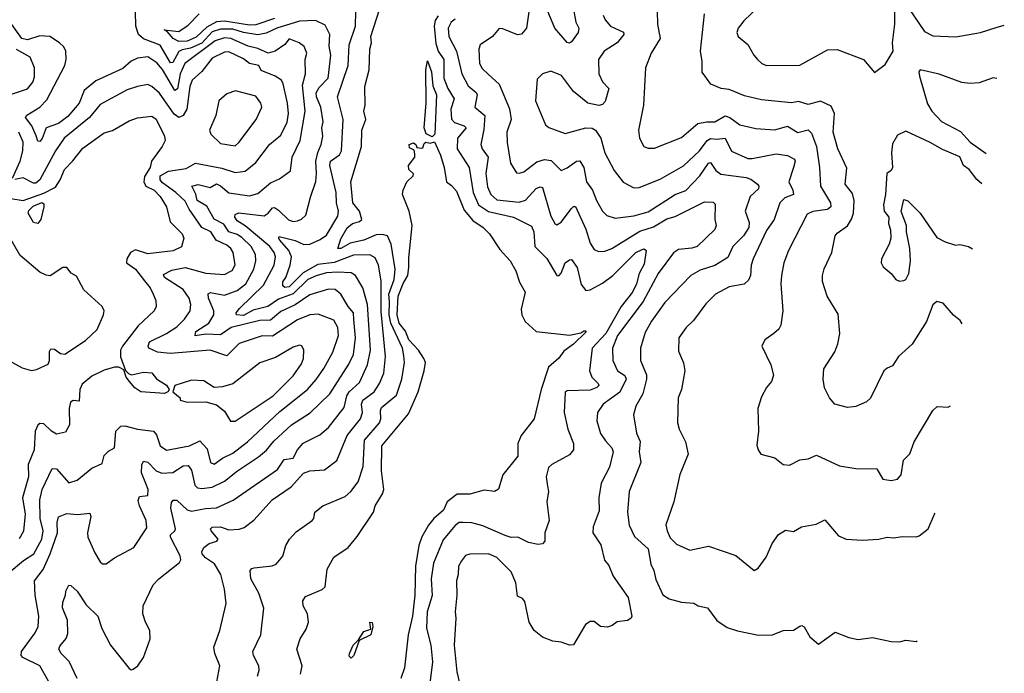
# Model space of a CAD drawing. Extents: x 1921360 to 2014538, y 768294 to 907744.
# Tile 223 of 256: x 1997408 to 2002149, y 815329 to 818476. Entities that reach past the tile are written whole.
import ezdxf

# ---------------------------------------------------------------- set-up
doc = ezdxf.new("R2010")
doc.units = 0

msp = doc.modelspace()

# ---------------------------------------------------------------- linework, layer by layer
at = {"layer": '0CON10XD'}
for points in [[(2001665, 818566), (2001765, 818420), (2001805, 818397.9), (2001916.6, 818393.4), (2002035, 818414.4), (2002110.7, 818439.3), (2002149.4, 818449.4)], [(1997684.2, 815305), (1997647, 815387), (1997607.3, 815425), (1997596.4, 815445), (1997600.6, 815459.4), (1997632.5, 815497.5), (1997639.4, 815520.6), (1997638.9, 815585), (1997613.6, 815645), (1997615, 815672.5), (1997628.5, 815705), (1997629.5, 815725), (1997645, 815754), (1997655, 815752), (1997685, 815725.6), (1997728.7, 815658.7), (1997783.8, 815603.8), (1997802.9, 815545), (1997845, 815464.2), (1997935, 815352.5), (1997945, 815346.7), (1997955, 815350), (1997977.5, 815365), (1998005, 815406), (1998035.6, 815495), (1998034.4, 815535), (1998013.1, 815575), (1998000.6, 815615), (1998001.9, 815655), (1998050, 815755), (1998078.6, 815785), (1998177, 815863), (1998184.4, 815875), (1998181.1, 815895), (1998134.2, 815985), (1998135, 815996), (1998155.3, 816014.7), (1998157.5, 816025), (1998135.3, 816125), (1998138.5, 816151.5), (1998147.1, 816162.9), (1998165, 816162.7), (1998215, 816116.8), (1998235, 816109.8), (1998303.4, 816123.4), (1998355, 816125.7), (1998436.5, 816163.5), (1998649, 816311), (1998681.2, 816358.8), (1998725.1, 816364.9), (1998745.2, 816404.8), (1998773, 816437), (1998852.7, 816477.3), (1998895, 816513.6), (1998970.9, 816609.1), (1998984.1, 816665), (1998995, 816684.7), (1999045, 816729.1), (1999083.4, 816815), (1999098, 816885), (1999083.3, 817105), (1999060, 817185), (1999025, 817245.4), (1999005, 817258.1), (1998939.1, 817260.9), (1998885, 817257.4), (1998835, 817243.8), (1998794.8, 817225), (1998725, 817156.5), (1998655, 817130.8), (1998603.2, 817095), (1998531.9, 817078.1), (1998485, 817052.8), (1998452.7, 817055), (1998450, 817065), (1998466, 817085), (1998581.9, 817198.1), (1998633.8, 817295), (1998640.2, 817335), (1998634.2, 817355), (1998613.3, 817385), (1998494, 817484), (1998455, 817508.4), (1998444.4, 817525), (1998445, 817537.8), (1998463.1, 817546.9), (1998585, 817531.9), (1998604.6, 817545), (1998625, 817570), (1998635, 817571.8), (1998655, 817559.6), (1998702.2, 817512.2), (1998725, 817505.3), (1998745, 817507.5), (1998765, 817515.5), (1998786.4, 817535), (1998807.6, 817622.4), (1998833.4, 817696.6), (1998837.5, 817735), (1998833.4, 817795), (1998843.1, 817836.9), (1998860.4, 817875), (1998867.2, 817915), (1998863.7, 817956.3), (1998869.6, 817985), (1998857.6, 818055), (1998836.9, 818105), (1998836.2, 818123.8), (1998850.3, 818149.7), (1998892.7, 818195), (1998906.2, 818306.2), (1998898.3, 818348.3), (1998900.8, 818405), (1998879.1, 818449.1), (1998832.9, 818472.9), (1998755, 818468.7), (1998646.4, 818435), (1998595, 818410.7), (1998555, 818402.8), (1998485, 818414.3), (1998435, 818430.4), (1998375, 818431.2), (1998335, 818417.2), (1998285, 818363.2), (1998230.7, 818339.3), (1998189.7, 818330.3), (1998175, 818322.5), (1998145, 818270.7), (1998135, 818268), (1998085, 818353), (1998003.9, 818383.9), (1997979.8, 818405), (1997968, 818445), (1997966.2, 818515)], [(1998635, 818481.2), (1998545, 818450.8), (1998515, 818449.6), (1998395, 818469), (1998355, 818465.6), (1998309.5, 818440.5), (1998258.1, 818391.9), (1998215, 818372.4), (1998175, 818371.1), (1998146.7, 818385), (1998118.8, 818418.8), (1998103, 818427), (1998175, 818420), (1998219.4, 818450.6), (1998272.6, 818505)], [(1998338.2, 815185), (1998372.1, 815365), (1998348.2, 815425), (1998342.9, 815455), (1998371.8, 815535), (1998402.9, 815665), (1998394.4, 815735), (1998376.4, 815805), (1998346, 815856), (1998302.2, 815885), (1998287.5, 815905), (1998285.6, 815915), (1998294.5, 815935), (1998320, 815955), (1998356.7, 815965), (1998364.2, 815975), (1998329.4, 816015), (1998327.5, 816025), (1998335, 816032.5), (1998375, 816033.9), (1998415, 816020.7), (1998465, 816023.1), (1998489.1, 816030.9), (1998535, 816066.7), (1998623.5, 816165), (1998715, 816227.1), (1998775, 816293.6), (1998805.3, 816304.7), (1998875, 816308.8), (1998935, 816354.4), (1998984.8, 816475), (1999048.4, 816555), (1999058.4, 816585), (1999054.4, 816625), (1999060, 816645), (1999115.3, 816685), (1999140.3, 816725), (1999161.4, 816775), (1999169.6, 816855), (1999148.7, 817071.3), (1999148.8, 817218.8), (1999136, 817295), (1999119.3, 817329.3), (1999094.2, 817344.2), (1999015, 817342.4), (1998922.6, 817307.4), (1998843, 817297), (1998773.1, 817256.9), (1998705, 817190.2), (1998685, 817187.6), (1998674.4, 817195), (1998675, 817214.3), (1998689.8, 817235), (1998711, 817295), (1998717, 817335), (1998704.4, 817365), (1998660.5, 817415), (1998654.7, 817425.3), (1998658.1, 817431.9), (1998735, 817412.9), (1998775.8, 817394.2), (1998805, 817394.7), (1998855, 817417.5), (1998885, 817438.8), (1998939.3, 817530.7), (1998943, 817555), (1998933.6, 817595), (1998931.9, 817645), (1998902.2, 817775), (1998904.8, 817795.2), (1998948.2, 817825), (1998958.1, 817845), (1998966.3, 817995), (1998938.7, 818105), (1998990.5, 818255), (1998995.2, 818355), (1999024.8, 818445), (1999026.6, 818515)], [(1998552.9, 815315), (1998561.4, 815345), (1998559.4, 815365), (1998533.5, 815415), (1998530.5, 815435), (1998568.5, 815515), (1998583.4, 815643.4), (1998560.3, 815715), (1998520.7, 815785), (1998518.5, 815825), (1998525.3, 815834.7), (1998537.8, 815837.8), (1998623.8, 815846.2), (1998642.5, 815855), (1998675, 815893.8), (1998690, 815945), (1998706.7, 815975), (1998739.7, 816010.3), (1998815.8, 816065), (1998823.8, 816075), (1998828.8, 816105), (1998868, 816135), (1998975, 816180.9), (1999003.3, 816205), (1999038.1, 816251.9), (1999061.8, 816325), (1999068.4, 816451.6), (1999140, 816535), (1999147.7, 816555), (1999146.1, 816595), (1999151, 816609), (1999222.1, 816667.9), (1999248.7, 816745), (1999261, 816825), (1999258.5, 816858.5), (1999252, 816895), (1999195.1, 817015), (1999187.9, 817055), (1999188.6, 817118.6), (1999185.7, 817155), (1999211.9, 817225), (1999215.5, 817275), (1999196.3, 817395), (1999178.7, 817435), (1999155, 817442.3), (1999125, 817440.3), (1999065, 817415.5), (1998999.9, 817400.1), (1998955, 817374.4), (1998940, 817375), (1998955, 817421.1), (1998985, 817473.8), (1999010, 817495), (1999045, 817504.6), (1999055.4, 817515), (1999043.7, 817555), (1999012.8, 817595), (1999002.4, 817695), (1999054.3, 817865), (1999056, 817945), (1999074.7, 817995), (1999064.7, 818035), (1999071.2, 818065), (1999070.4, 818155), (1999091.5, 818235), (1999094.6, 818334.6), (1999101.8, 818365), (1999098.5, 818395), (1999140.6, 818525)], [(1999860.8, 818525), (1999848.2, 818435), (1999825, 818405.8), (1999805, 818402.9), (1999735, 818432.5), (1999716.7, 818433.3), (1999684.1, 818395.9), (1999625.8, 818355), (1999618.9, 818335), (1999621.4, 818265), (1999635, 818240.9), (1999665, 818212.5), (1999716.2, 818165), (1999767.1, 818047.1), (1999775.4, 817995.4), (1999754.6, 817935), (1999754.7, 817885), (1999770.9, 817785), (1999799.7, 817739.7), (1999815, 817737.1), (1999835, 817743.3), (1999898.7, 817791.3), (1999935, 817803.2), (1999967.7, 817797.7), (2000015, 817750), (2000045, 817762.9), (2000089.2, 817795), (2000105, 817797.1), (2000125.3, 817765), (2000136.8, 817695), (2000166, 817656), (2000185.4, 817605), (2000214.8, 817554.8), (2000235, 817533.6), (2000275, 817520.4), (2000365, 817531.7), (2000435, 817551.7), (2000565, 817634.3), (2000615, 817653.4), (2000683.5, 817725), (2000724.2, 817785), (2000735, 817789.1), (2000760.5, 817750.5), (2000785, 817731.7), (2000906.4, 817716.3), (2000928.4, 817708.4), (2000960.8, 817685), (2000966.7, 817675), (2000965, 817661.2), (2000925, 817624.3), (2000902.1, 817555), (2000920.3, 817500.3), (2000919.1, 817475), (2000893.8, 817435), (2000842.5, 817385), (2000818.1, 817331.9), (2000755, 817292.1), (2000685, 817271.1), (2000639.5, 817245), (2000515, 817114.6), (2000450.3, 817025), (2000420.6, 816969.4), (2000396.9, 816895), (2000397.5, 816835), (2000426.5, 816766.5), (2000426.7, 816745), (2000408.6, 816675), (2000374.6, 816615), (2000363.6, 816573.6), (2000378.8, 816485), (2000395.4, 816445), (2000390.6, 816395), (2000399.1, 816345), (2000342.3, 816205), (2000335.3, 816105), (2000342.9, 816042.9), (2000368.3, 815988.3), (2000435, 815929.4), (2000447.1, 815855), (2000461.6, 815825), (2000471, 815781), (2000505, 815707.5), (2000535, 815687.3), (2000595, 815672.7), (2000655, 815667.1), (2000675, 815654.2), (2000720, 815645), (2000765, 815583.8), (2000815, 815550.6), (2000865, 815534.3), (2000965, 815512.5), (2001033.9, 815513.9), (2001085, 815535.8), (2001135, 815536.7), (2001164.1, 815555.9)], [(2000218.3, 818498.3), (2000227.3, 818475), (2000252.5, 818445), (2000315, 818416.4), (2000317.9, 818405), (2000285.4, 818365), (2000221.9, 818325), (2000194.8, 818285.3), (2000197.1, 818215), (2000215, 818176.9), (2000245.5, 818145), (2000227.4, 818082.6), (2000215, 818068.6), (2000196.5, 818063.5), (2000144.4, 818074.4), (2000075, 818129.7), (2000016.9, 818206.9), (1999965, 818228.5), (1999925, 818215.6), (1999899.4, 818190.6), (1999892.5, 818085), (1999939.7, 817969.7), (1999956.4, 817956.4), (2000035, 817927.9), (2000135, 817955.5), (2000165, 817953.3), (2000180, 817945), (2000206.1, 817905), (2000225.4, 817835), (2000270.5, 817750.5), (2000313.5, 817693.5), (2000365, 817666.4), (2000391.7, 817668.3), (2000491.8, 817708.2), (2000605, 817772.5), (2000680.8, 817845), (2000718.4, 817895), (2000735, 817904.3), (2000765, 817900.6), (2000805, 817905.9), (2000835, 817843.6), (2000915, 817808.1), (2000935, 817807.4), (2001051.1, 817831.1), (2001105, 817822.3), (2001138.9, 817805), (2001142.2, 817795), (2001134.7, 817765.3), (2001111.3, 817695), (2001130.9, 817655), (2001134.2, 817635), (2001092, 817618), (2001067.8, 817595), (2001041.8, 817515), (2001005, 817461.5), (2000939.7, 817325), (2000930.3, 817295), (2000926.9, 817245), (2000917.8, 817222.2), (2000897, 817203), (2000825, 817190), (2000758.1, 817155), (2000712.4, 817107.6), (2000651.9, 817028.1), (2000616.7, 816995), (2000581.5, 816945), (2000580.7, 816880.7), (2000604.4, 816824.4), (2000611.4, 816785), (2000594.2, 816695), (2000578.6, 816655), (2000575.8, 816535.8), (2000584.3, 816505), (2000614.1, 816444.1), (2000626.7, 816385), (2000587.3, 816287.3), (2000557.3, 816155), (2000520, 816045), (2000525.6, 816015), (2000540.9, 815980.9), (2000571.2, 815951.2), (2000635, 815921.8), (2000725, 815940.8), (2000856.9, 815896.9), (2000945, 815824.4), (2000964, 815835), (2001002.2, 815887.8), (2001031.2, 815955), (2001062.1, 815997.9), (2001095, 816018), (2001135, 816012.5), (2001173.3, 816035), (2001243.3, 816046.7), (2001285, 816068), (2001351.3, 815991.3), (2001387.5, 815975), (2001465, 815969.7), (2001545, 815975.7), (2001585, 815985.3), (2001615, 815981.2), (2001658.6, 815988.6), (2001725, 815987.1), (2001738.8, 815991.2), (2001782.9, 816025), (2001812.9, 816095), (2001816.8, 816099.9)], [(2000074.8, 818524.8), (2000086.2, 818465), (2000100.6, 818435), (2000096.7, 818415), (2000065, 818368.8), (2000055, 818362.5), (2000045, 818365.8), (1999985.3, 818435), (1999943.1, 818535)], [(2000477.1, 818515), (2000479.1, 818455), (2000492.9, 818385), (2000448.9, 818315), (2000421.1, 818245), (2000411.5, 818065), (2000388.6, 817945), (2000392.5, 817905), (2000413.3, 817865), (2000435, 817857.1), (2000465, 817857.5), (2000595, 817908.5), (2000673.2, 817976.8), (2000715.3, 817984.7), (2000755, 817984.7), (2000805, 818014), (2000828.2, 818005), (2000875, 817969.7), (2000952.9, 817952.9), (2001044.2, 817945.8), (2001105, 817963.3), (2001155, 817932.8), (2001205, 817945.9), (2001220.3, 817930.3), (2001244.3, 817865), (2001259.6, 817765), (2001264.7, 817675), (2001312.3, 817595), (2001314.5, 817575), (2001297.9, 817562.1), (2001226.9, 817553.1), (2001200.7, 817539.3), (2001109.5, 817365), (2001088.2, 817305), (2001076.2, 817245), (2001073.8, 817205), (2001082.9, 817075), (2001072.7, 817005), (2001063.8, 816986.2), (2001038.8, 816965), (2000996.2, 816935), (2000981.2, 816905), (2001024.3, 816814.3), (2001038, 816765), (2001027.5, 816735), (2001003.8, 816706.2), (2000980.2, 816659.8), (2000962.5, 816605), (2000965.6, 816495), (2000958.3, 816428.3), (2000963.8, 816405), (2000977.5, 816385), (2001045, 816366), (2001084.4, 816334.4), (2001115, 816331.9), (2001165, 816357.8), (2001205, 816362.5), (2001245, 816379.4), (2001355, 816327.8), (2001435, 816315.4), (2001535, 816313.3), (2001565, 816263.8), (2001605, 816257.5), (2001635, 816264.2), (2001652, 816285), (2001664.4, 816355.6), (2001695, 816386.7), (2001715.5, 816444.5), (2001805.8, 816595), (2001825.7, 816614.3), (2001878.8, 816611.2), (2001889.9, 816616.4)], [(2001945.8, 817011.3), (2001937.4, 817027.4), (2001905, 817053.3), (2001855, 817112), (2001825, 817118.8), (2001805, 817103.8), (2001775, 817023.8), (2001705.8, 816914.2), (2001639.2, 816855), (2001610.9, 816809.1), (2001585, 816799.2), (2001569.2, 816785), (2001505.3, 816654.7), (2001485, 816635.6), (2001435, 816614.3), (2001395, 816608.6), (2001334, 816625), (2001308, 816655), (2001284.3, 816704.3), (2001276.9, 816745), (2001280.8, 816795), (2001332.6, 816877.4), (2001348.1, 816915), (2001357.5, 816965), (2001348.8, 817058.8), (2001295.6, 817145), (2001274.4, 817215), (2001273.6, 817245), (2001282.7, 817277.3), (2001319.5, 817355), (2001335.6, 817435), (2001345, 817448.6), (2001395, 817483.8), (2001414.2, 817515.8), (2001422.6, 817545), (2001425.7, 817605.7), (2001418.7, 817638.7), (2001383.8, 817685), (2001391.1, 817761.1), (2001347.8, 817855), (2001325.4, 817935), (2001331.4, 818025), (2001315, 818059.2), (2001265, 818084.5), (2001205, 818068.2), (2001157.7, 818082.3), (2001125, 818076.7), (2000980.5, 818090.5), (2000898.9, 818108.9), (2000825, 818139.6), (2000785.5, 818145.5), (2000736.3, 818166.3), (2000694.3, 818224.3), (2000694.3, 818275), (2000685.6, 818325), (2000705.3, 818504.7)], [(2000964.1, 818535.9), (2000895, 818470), (2000867.1, 818435), (2000860.6, 818415), (2000868, 818395), (2000915, 818356), (2000942.9, 818305), (2000961.4, 818285), (2000982.5, 818265), (2001005, 818255.5), (2001165, 818256.5), (2001298.3, 818331.7), (2001345, 818332.7), (2001472, 818285), (2001525, 818221.2), (2001575, 818260), (2001614.3, 818325), (2001610.4, 818365), (2001622.4, 818455), (2001622.6, 818515)], [(1997567.3, 815255), (1997505, 815364.6), (1997423.8, 815405), (1997414.7, 815415), (1997416.1, 815435), (1997482.7, 815525), (1997496.5, 815555), (1997500.3, 815605), (1997482.7, 815705), (1997479.2, 815775), (1997520.8, 815829.2), (1997554.6, 815905), (1997589.4, 816005), (1997588.7, 816055), (1997595, 816082.5), (1997635, 816098.8), (1997686.5, 816093.5), (1997745, 816100), (1997750.4, 816085), (1997734.7, 816005.3), (1997736.2, 815985), (1997769.1, 815909.1), (1997795, 815866.2), (1997806.1, 815856.1), (1997825, 815856), (1997864.3, 815885.7), (1997958, 815935), (1998019.6, 816030.4), (1998016.9, 816065), (1997984.3, 816135), (1997978.5, 816161.5), (1997985, 816180.8), (1998025.3, 816184.7), (1998026.4, 816213.6), (1998015, 816243.5), (1997995.2, 816295), (1997996.8, 816333.2), (1998005, 816350), (1998025, 816345.6), (1998065, 816304.6), (1998092.9, 816292.9), (1998145, 816296.3), (1998195, 816327.6), (1998220, 816330), (1998235, 816307.5), (1998252.1, 816235), (1998265, 816222.5), (1998285, 816219.4), (1998335, 816225.3), (1998395, 816254.2), (1998456.2, 816305), (1998558.3, 816371.7), (1998596.9, 816403.1), (1998632.4, 816447.6), (1998716.9, 816525), (1998806.2, 816583.8), (1998901.8, 816675), (1998992.8, 816817.2), (1999015.2, 816864.8), (1999024.4, 816945), (1999017.4, 817032.6), (1999015.8, 817065), (1998990.2, 817095), (1998955, 817155.5), (1998927.1, 817177.1), (1998895, 817179.2), (1998805, 817151.2), (1998735, 817103.2), (1998665, 817072), (1998615, 817030.2), (1998565, 817028.7), (1998426.1, 816993.9), (1998375, 816959.4), (1998305, 816961.7), (1998253.6, 816953.7), (1998256.2, 816975), (1998318.9, 817015), (1998343.4, 817055), (1998342.8, 817075), (1998317.6, 817135), (1998315, 817156), (1998327.4, 817162.6), (1998395, 817150.2), (1998455, 817172.4), (1998497.7, 817205), (1998535.9, 817275), (1998545.8, 817315.8), (1998543.3, 817345), (1998523, 817385), (1998478, 817428), (1998455, 817442.8), (1998415, 817454.1), (1998391.4, 817491.4), (1998345, 817515.7), (1998309, 817579), (1998262.4, 817605), (1998256.2, 817636.2), (1998236.7, 817675), (1998267.6, 817682.4), (1998325, 817668.2), (1998355, 817685.3), (1998375, 817676.5), (1998415, 817642.1), (1998515, 817628.2), (1998555, 817639.7), (1998615, 817690.3), (1998659.2, 817710.8), (1998711.3, 817748.7), (1998720.2, 817815), (1998759.4, 817895), (1998782.9, 818035), (1998769.5, 818160.5), (1998783.8, 818215), (1998782.7, 818285), (1998790.8, 818315), (1998777.9, 818347.9), (1998754, 818365), (1998705, 818383.3), (1998685, 818356.9), (1998638.9, 818325), (1998605, 818314.8), (1998555, 818337.5), (1998508.1, 818348.1), (1998425, 818385.4), (1998395, 818388.4), (1998348.9, 818375), (1998204, 818265), (1998180.9, 818215), (1998167.2, 818142.8), (1998155, 818135.4), (1998095, 818236.7), (1998068, 818268), (1998025, 818298), (1997975, 818291.7), (1997945, 818276.6), (1997905, 818242), (1997775, 818181.7), (1997719.1, 818135), (1997694, 818075), (1997639.5, 818010.5), (1997595, 817976.5), (1997535, 817955.6), (1997516.2, 817903.8), (1997505, 817889.4), (1997495, 817891.4), (1997487, 817917), (1997465.8, 817965), (1997436.4, 818005), (1997443.2, 818016.8), (1997505.4, 818054.6), (1997538.9, 818091.1), (1997625.2, 818255), (1997631.9, 818285), (1997629.5, 818325), (1997620, 818345), (1997600.4, 818365), (1997553.1, 818395), (1997505, 818398.8), (1997445, 818380), (1997419.1, 818385), (1997354.5, 818475)], [(1999423.5, 818495), (1999408.1, 818471.9), (1999403.6, 818445), (1999412.2, 818362.2), (1999423.9, 818325), (1999449.8, 818285), (1999451, 818195), (1999469.8, 818145), (1999500.2, 818095), (1999483.5, 818045), (1999487.2, 817997.2), (1999501.5, 817981.5), (1999547.8, 817965), (1999557.5, 817955), (1999517, 817905), (1999514.1, 817855), (1999572.6, 817765), (1999591.7, 817645), (1999618, 817585), (1999665, 817552), (1999786, 817526), (1999872.9, 817482.9), (1999883.7, 817455), (1999888.3, 817385), (1999945.8, 817325.8), (1999995, 817244.2), (2000005, 817242.5), (2000014.7, 817255.3), (2000035.5, 817305), (2000055, 817320.5), (2000065, 817320.9), (2000092.9, 817282.9), (2000111.4, 817201.4), (2000135, 817172.7), (2000155, 817175.4), (2000215, 817208.5), (2000265, 817245.3), (2000375, 817354.7), (2000405, 817370.4), (2000415, 817372.9), (2000424.2, 817365), (2000415, 817299.4), (2000390.8, 817255), (2000378.3, 817205), (2000358.8, 817165), (2000304.9, 817095.1), (2000230.6, 816965), (2000165.3, 816895), (2000151.9, 816785), (2000162.8, 816755), (2000193.5, 816725), (2000196.5, 816715), (2000187.5, 816705), (2000155, 816692.1), (2000045, 816689.4), (2000035, 816683.3), (2000030, 816585), (2000047.4, 816505), (2000074.6, 816435), (2000075.5, 816405), (2000055, 816381.4), (1999971.2, 816335), (1999955, 816320), (1999944, 816275), (1999949.9, 816229.9)], [(1999505, 818478.9), (1999485, 818463.8), (1999471.6, 818435), (1999475, 818395.8), (1999512, 818325), (1999537.6, 818215), (1999567.7, 818157.7), (1999606, 818126), (1999611.2, 818115), (1999600.4, 818055), (1999648.1, 818015), (1999642.7, 817947.3), (1999628, 817875), (1999634.6, 817855), (1999664.2, 817814.2), (1999652, 817735), (1999661.1, 817671.1), (1999677.2, 817635), (1999705, 817609.6), (1999812.5, 817597.5), (1999842.9, 817607.1), (1999895, 817662.7), (1999915, 817671.8), (1999925, 817668.9), (1999965, 817530.8), (1999985, 817494.4), (1999995, 817487.8), (2000015, 817501.1), (2000065, 817567.5), (2000075, 817576.2), (2000085, 817576.2), (2000135, 817467.8), (2000155, 817400.6), (2000175, 817370), (2000195, 817360), (2000225, 817362.5), (2000260, 817375), (2000395, 817457.4), (2000460.5, 817479.5), (2000525, 817517.6), (2000565, 817529), (2000705, 817598.9), (2000747.3, 817597.3), (2000757.7, 817587.7), (2000756.2, 817515), (2000762.5, 817485), (2000755, 817465.7), (2000670.8, 817385), (2000645, 817376.2), (2000579.8, 817370.2), (2000556.6, 817353.4), (2000483.1, 817255), (2000409.8, 817120.2), (2000286.3, 816955), (2000263.2, 816895), (2000264.4, 816835), (2000286.5, 816785), (2000322.5, 816762.5), (2000328.9, 816745), (2000297.8, 816682.2), (2000217.3, 816625), (2000190.4, 816585), (2000187.5, 816545), (2000204.7, 816484.7), (2000228.3, 816448.3), (2000260, 816415), (2000265.4, 816395), (2000248.9, 816321.1), (2000207.9, 816245), (2000197.1, 816175), (2000197.8, 816112.2), (2000169.2, 816035), (2000168.6, 816005), (2000207.2, 815947.2), (2000224.6, 815874.6), (2000245, 815848), (2000266.6, 815796.6), (2000338.1, 815695), (2000356.2, 815605), (2000353.3, 815595), (2000335, 815583.8), (2000285, 815578), (2000261.2, 815558.8), (2000238.3, 815551.7), (2000204.8, 815554.8), (2000175, 815578.5), (2000155, 815579.6), (2000133.1, 815565), (2000074.2, 815465.8), (2000055, 815464.4), (2000015, 815480), (1999975, 815484.2), (1999925, 815504), (1999885, 815535.7), (1999861.5, 815575), (1999840.5, 815675), (1999828.9, 815688.9), (1999805, 815701.2), (1999796.8, 815765), (1999775, 815818.1), (1999705, 815886.9), (1999665, 815904.4), (1999575, 815903.1), (1999555, 815896.4), (1999535, 815870.5), (1999520.9, 815845), (1999520, 815805), (1999510.9, 815775), (1999513.8, 815705), (1999504.5, 815625), (1999508.8, 815595), (1999500.8, 815465), (1999513.3, 815336.7), (1999526.9, 815275)], [(1997214.5, 818065.5), (1997445, 818143.8), (1997471.8, 818175), (1997479.2, 818200.8), (1997478.8, 818245), (1997458.9, 818295), (1997392.3, 818332.3)], [(1997357.7, 815815), (1997426.7, 815873.3), (1997476, 815904), (1997515.3, 815975.3), (1997521.7, 816015), (1997507, 816075), (1997504.7, 816165), (1997516.2, 816215), (1997565, 816315.6), (1997585, 816313.1), (1997645, 816246), (1997685, 816259.2), (1997755, 816317.5), (1997805, 816340), (1997815, 816378), (1997835, 816399.2), (1997864.6, 816415.4), (1997871.4, 816495), (1997895, 816518.5), (1997915, 816520.5), (1997975, 816504.2), (1998052, 816495), (1998067.4, 816477.4), (1998085, 816423.9), (1998115, 816403), (1998225, 816424), (1998275, 816448.5), (1998310.5, 816410.5), (1998326.9, 816345), (1998345, 816336.5), (1998385, 816365.3), (1998435, 816390), (1998505.5, 816444.5), (1998660.7, 816589.3), (1998793.5, 816695), (1998836.4, 816743.6), (1998872.8, 816797.2), (1998915.3, 816875), (1998942.9, 816955), (1998939.7, 816995), (1998920.1, 817030.1), (1998845, 817058.7), (1998805.2, 817054.8), (1998745, 817030.5), (1998625, 816953.1), (1998575, 816953.6), (1998465, 816917.6), (1998405, 816857.3), (1998325, 816885.8), (1998135, 816868.8), (1998072.2, 816875), (1998030, 816895), (1998026.1, 816905), (1998032.8, 816925), (1998115.5, 816965), (1998165, 816997.8), (1998202.2, 817035), (1998229.4, 817075), (1998232.5, 817105), (1998223.6, 817135), (1998195, 817177.2), (1998105.6, 817235), (1998101.2, 817248.8), (1998140.2, 817269.8), (1998205, 817283.8), (1998305, 817255.2), (1998395, 817249.1), (1998431.2, 817268.8), (1998445.2, 817295.2), (1998436.7, 817355), (1998425, 817374.6), (1998405, 817390.8), (1998354.2, 817415), (1998328.5, 817455), (1998285, 817475.3), (1998223.9, 817563.9), (1998205, 817602.8), (1998159.4, 817645), (1998095, 817691.1), (1998084.2, 817705.8), (1998083.8, 817725), (1998125, 817746.4), (1998209.5, 817760.5), (1998255, 817784.7), (1998382, 817762), (1998445, 817740.8), (1998493.6, 817746.4), (1998545, 817788.8), (1998610.3, 817875), (1998665, 817920.5), (1998696.7, 817983.3), (1998702.6, 818025), (1998697.5, 818075), (1998677.4, 818167.4), (1998668.1, 818185), (1998638.6, 818205), (1998571.2, 818231.2), (1998560, 818255), (1998514.8, 818264.8), (1998485, 818287), (1998415, 818321.5), (1998395, 818319.1), (1998335, 818291.1), (1998285, 818226.4), (1998238.9, 818185), (1998226.8, 818155), (1998213, 818045), (1998195, 818014.2), (1998175, 818005.3), (1998152.1, 818022.1), (1998082, 818122), (1998045, 818154.4), (1998024.5, 818164.5), (1997974.7, 818155.3), (1997925, 818138.8), (1997795, 818068.5), (1997744.7, 818005), (1997622.9, 817905), (1997581, 817845), (1997505, 817705.5), (1997485, 817688.5), (1997475, 817688.5), (1997425, 817714.8), (1997385, 817707.1)], [(1999395, 817912.5), (1999365, 817926.7), (1999355.7, 817955), (1999365.7, 818075.7), (1999364.5, 818235.5), (1999372.5, 818277.5), (1999391.8, 818225), (1999397.9, 818157.9), (1999415.2, 818115), (1999407.1, 817925), (1999395, 817912.5)], [(2002113.1, 818193.4), (2002095, 818196.4), (2002027.6, 818172.4), (2001985, 818168.9), (2001945, 818173.5), (2001835, 818213.5), (2001744.5, 818235.5), (2001738, 818225), (2001740.6, 818205), (2001779.4, 818070.6), (2001800, 818035), (2001846.7, 817986.7), (2001937.7, 817937.7), (2001985, 817886), (2002061.9, 817831.3)], [(1998445, 817868.8), (1998463.5, 817885), (1998547.5, 817995), (1998574.4, 818055), (1998570, 818075), (1998545, 818108.6), (1998447.1, 818132.9), (1998405, 818120), (1998367.5, 818085), (1998352.5, 818015), (1998322.5, 817945), (1998328.8, 817925), (1998375, 817879.4), (1998445, 817868.8)], [(1997365, 817615.7), (1997425, 817606.3), (1997525, 817641), (1997579.7, 817670.3), (1997603.2, 817705), (1997624.5, 817755), (1997663.9, 817796.1), (1997711.6, 817858.4), (1997815, 817931.1), (1997855, 817943.3), (1997935, 817989.6), (1997975, 818003.9), (1998045, 818012.5), (1998065, 817996.7), (1998104.6, 817915), (1998108, 817895), (1998094, 817865), (1998042.9, 817795), (1998036.2, 817765), (1998009.2, 817720.8), (1998005.9, 817695), (1998015.4, 817675.4), (1998055, 817655.7), (1998085, 817624.7), (1998115.2, 817575), (1998133, 817503), (1998190, 817445), (1998199.1, 817425), (1998187.8, 817382.2), (1998147.3, 817362.8), (1998025, 817349.2), (1997965, 817367.8), (1997941.2, 817355), (1997923.5, 817325), (1997922.9, 817305), (1997965.8, 817275), (1998008.8, 817218.8), (1998035.8, 817185), (1998050.4, 817155), (1998063.1, 817125), (1998064.4, 817095), (1998055.6, 817075), (1997978.5, 817001.5), (1997903.1, 816905), (1997892.7, 816885), (1997892.9, 816852.9), (1997917, 816787), (1997932.3, 816772.3), (1997946.9, 816766.9), (1998005, 816779.6), (1998045, 816775.6), (1998066.9, 816746.9), (1998115, 816716.7), (1998127.5, 816695), (1998121.2, 816685), (1998105, 816676), (1997991.2, 816685), (1997963, 816703), (1997936, 816735), (1997921.2, 816755), (1997910, 816790), (1997885, 816803.8), (1997865, 816803.8), (1997815, 816788.9), (1997755, 816760), (1997708.1, 816721.9), (1997698.2, 816695), (1997695, 816640), (1997665, 816643.1), (1997653.3, 816635), (1997646.5, 816605), (1997647.5, 816525), (1997628.9, 816491.1), (1997585, 816481.5), (1997560.6, 816495), (1997525, 816530.6), (1997505, 816532), (1997495, 816524.2), (1997482.7, 816495), (1997478.4, 816405), (1997449.5, 816335), (1997450.2, 816275), (1997421.2, 816175), (1997433.8, 816096.2), (1997426.4, 816013.6), (1997405, 815976.9)], [(1997372.8, 817712.8), (1997410.2, 817795), (1997423.8, 817845), (1997425, 817886), (1997404.2, 817935)], [(2002041.4, 817686.5), (2002017.3, 817707.3), (2001979.4, 817755), (2001953.3, 817775), (2001935, 817816.2), (2001851, 817851), (2001792, 817885), (2001675, 817940), (2001635, 817920), (2001610.7, 817879.3), (2001606.5, 817835), (2001611.2, 817765), (2001605, 817750), (2001584, 817735), (2001576.9, 817635), (2001566.9, 817585), (2001570.6, 817555), (2001592.9, 817525), (2001591.9, 817495), (2001601.9, 817465), (2001603.3, 817425), (2001594.4, 817395), (2001558.1, 817325), (2001555.7, 817305), (2001565.6, 817285.6), (2001605, 817254), (2001626.7, 817225), (2001645, 817218), (2001665, 817220.8), (2001675, 817226), (2001689.6, 817255), (2001697.3, 817315), (2001694.6, 817374.6), (2001678.2, 817455), (2001677.8, 817485), (2001653.1, 817553.1), (2001665, 817610), (2001685, 817603.8), (2001744.4, 817545), (2001825, 817427.5), (2001865, 817407.1), (2001915, 817391.4), (2001935, 817394), (2001976.7, 817385), (2001996.9, 817372.5)], [(1999282.2, 817285), (1999281.1, 817328.9), (1999297.5, 817485), (1999283.8, 817555), (1999251.2, 817635), (1999254.2, 817655.8), (1999272.5, 817695), (1999302.5, 817725), (1999303.9, 817733.9), (1999282.5, 817755), (1999280, 817775), (1999310, 817815), (1999310.7, 817830.7), (1999307.5, 817847.5), (1999285, 817860), (1999283.3, 817875), (1999305, 817883.3), (1999316.1, 817876.1), (1999320.7, 817860.7), (1999343, 817857), (1999350, 817860), (1999355, 817880), (1999363, 817887), (1999385, 817882.5), (1999405, 817887.5), (1999435, 817823.3), (1999452.4, 817765), (1999463.1, 817695), (1999487.9, 817677.9), (1999510.8, 817650.8), (1999548.5, 817558.5), (1999589.7, 817509.7), (1999640, 817475), (1999670, 817445), (1999719.7, 817369.7), (1999769.2, 817315), (1999797.2, 817267.2), (1999815, 817213.3), (1999842, 817165), (1999823.2, 817083.2), (1999826.7, 817055), (1999842.6, 817022.6), (1999895, 816974.5), (2000055, 816958), (2000110.8, 816969.2), (2000125, 816978.8), (2000135, 816977.5), (2000135, 816972.5), (2000075, 816914.6), (2000029, 816881), (2000005, 816846), (1999955, 816804), (1999918.4, 816695), (1999885.5, 816555), (1999822.5, 816475), (1999806.2, 816435), (1999806.7, 816375), (1999734.5, 816285), (1999713.3, 816216.7), (1999695, 816204.4), (1999645, 816211.9), (1999575, 816191.9), (1999515, 816192.6), (1999466.5, 816155), (1999448.9, 816115), (1999401.8, 816075), (1999377.3, 816042.7), (1999343.9, 815986.1), (1999329.4, 815945), (1999314.5, 815845.5), (1999310.6, 815705), (1999299.4, 815605), (1999278.8, 815515), (1999260.6, 815355), (1999242.6, 815305)], [(1997495, 817494.7), (1997475, 817500), (1997448.9, 817545), (1997452.5, 817557.5), (1997472.1, 817577.9), (1997515, 817596.2), (1997525, 817590), (1997524.7, 817575), (1997509.5, 817515), (1997495, 817494.7)], [(1997355.8, 816835.8), (1997419.3, 816799.3), (1997465, 816787.8), (1997488.3, 816791.7), (1997545, 816818), (1997551.2, 816835), (1997552, 816878), (1997558.6, 816891.4), (1997575, 816890.6), (1997605, 816868.4), (1997625, 816866.1), (1997725, 816932.3), (1997781.1, 816985), (1997812, 817055), (1997814, 817075), (1997805.8, 817095), (1997716.3, 817176.3), (1997681.6, 817241.6), (1997656, 817256), (1997635, 817282.5), (1997615, 817282.5), (1997555, 817243.3), (1997535, 817246), (1997505, 817261.4), (1997410.2, 817340.3), (1997355, 817435.7)], [(1998760.4, 815325), (1998767.5, 815365), (1998742.2, 815445), (1998758.9, 815495), (1998788.1, 815541.9), (1998798.5, 815575), (1998793.5, 815615), (1998773.6, 815655), (1998771.8, 815678.2), (1998785, 815698.9), (1998865, 815732.9), (1998879.5, 815745), (1998889.3, 815830.7), (1998920.7, 815889.3), (1998989.4, 815935), (1999032.7, 815987.3), (1999112.5, 816105), (1999119.2, 816135), (1999155.8, 816194.2), (1999162, 816215), (1999150.6, 816305), (1999151.2, 816425), (1999280.6, 816579.4), (1999327.6, 816685), (1999356.4, 816785), (1999362.5, 816825), (1999354.8, 816845), (1999328.5, 816885), (1999281.1, 816935), (1999266.1, 816976.1), (1999235.5, 817015), (1999225.6, 817055), (1999229.8, 817145), (1999255, 817206.8), (1999277.7, 817245), (1999282.2, 817285)], [(1998445, 816543.5), (1998628.5, 816665), (1998725, 816760.9), (1998765, 816819.1), (1998775.2, 816844.8), (1998776.6, 816885), (1998766.1, 816906.1), (1998755, 816908.9), (1998725, 816899.7), (1998640.5, 816849.5), (1998565, 816824.5), (1998435, 816722.7), (1998385, 816708.5), (1998345, 816705.7), (1998295, 816737.5), (1998235, 816741.1), (1998154.3, 816715.7), (1998146.2, 816685), (1998180, 816655), (1998180, 816645), (1998215, 816634.2), (1998305, 816636.2), (1998355, 816622.5), (1998395, 816590.8), (1998423.9, 816543.9), (1998445, 816543.5)], [(1999949.9, 816229.9), (1999954.7, 816205), (1999946.5, 816155), (1999958.2, 816065), (1999937.1, 816005), (1999936.9, 815965), (1999925, 815952.5), (1999905, 815950), (1999858.9, 815958.9), (1999806.7, 815985), (1999775, 815982.5), (1999745, 815992.6), (1999638.9, 816038.9), (1999585, 816053.8), (1999543.8, 816056.2), (1999525, 816054.7), (1999505, 816040.9), (1999447.3, 815972.7), (1999401.1, 815858.9), (1999389, 815785), (1999394.2, 815704.2), (1999369.8, 815625), (1999367.5, 815547.5), (1999387.4, 815465), (1999395.2, 815385), (1999368.4, 815165)], [(1999005, 815402.9), (1998995, 815412.5), (1998995.6, 815425), (1999013.1, 815465), (1999039.2, 815490.8), (1999065, 815530.5), (1999098.3, 815541.7), (1999094, 815575), (1999105, 815573.8), (1999108.6, 815555), (1999099.2, 815515), (1999042.5, 815487.5), (1999017.5, 815415), (1999005, 815402.9)], [(2001164.1, 815555.9), (2001175, 815560), (2001185, 815553.3), (2001212.5, 815505), (2001255, 815470), (2001335, 815528), (2001401.2, 815501.2), (2001445, 815491.4), (2001515, 815501.1), (2001605, 815481.9), (2001645, 815481.4), (2001675, 815489.2), (2001725, 815482.5), (2001729.7, 815485)]]:
    msp.add_lwpolyline(points, dxfattribs=at)

doc.saveas('drawing.dxf')
